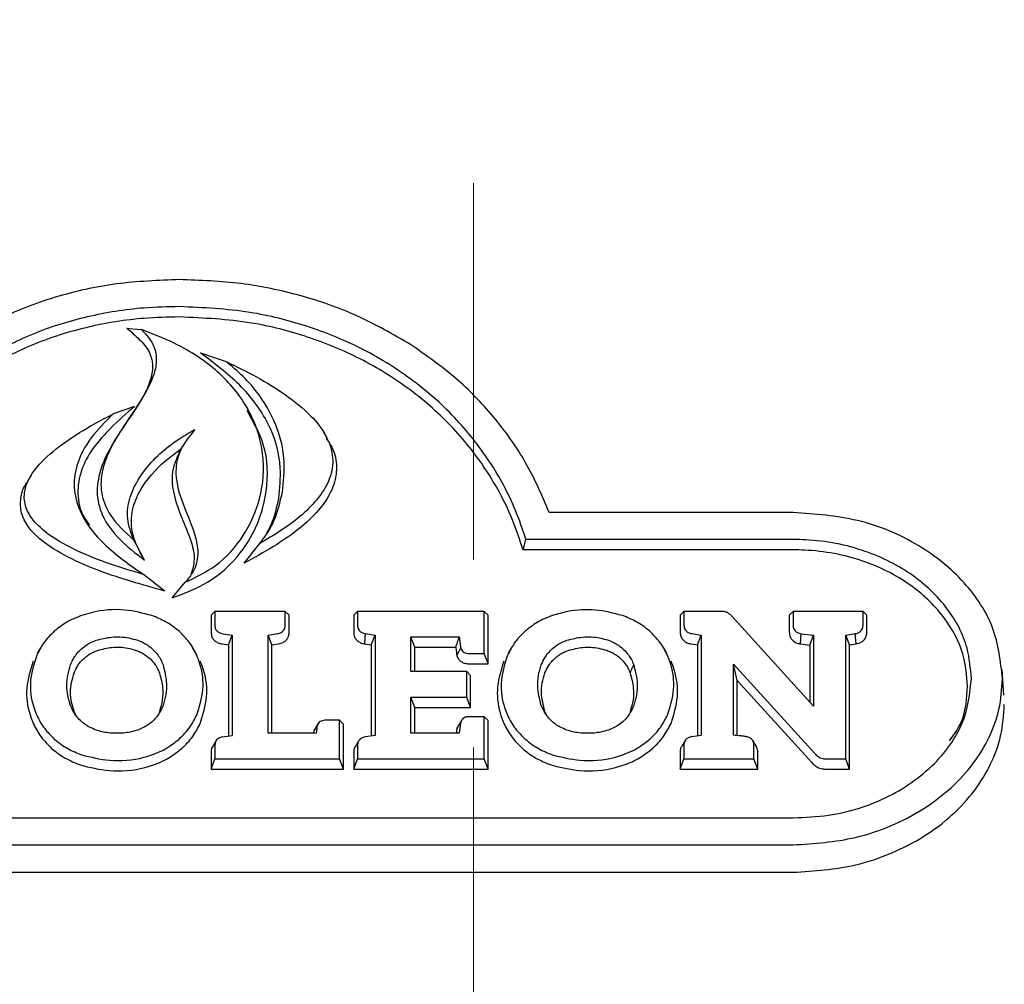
# Model space of a CAD drawing. Header units: inches. Extents: x 31 to 206, y 23 to 145.
# Tile 20 of 64: x 100 to 102, y 53 to 55. Entities that reach past the tile are written whole.
import ezdxf

# ---------------------------------------------------------------- set-up
doc = ezdxf.new("R2010")
doc.units = ezdxf.units.IN
doc.header["$LTSCALE"] = 16
doc.header["$MEASUREMENT"] = 0
doc.linetypes.add('HIDDEN', pattern=[0.075, 0.05, -0.025])
doc.layers.add('FORMAT', color=7, linetype='Continuous')

msp = doc.modelspace()

# ---------------------------------------------------------------- linework, layer by layer
at = {"color": 7, "linetype": 'Continuous', "lineweight": 25}
for p, q in [((100.193, 54.2212), (100.1479, 54.2053)), ((100.4355, 54.2136), (100.4284, 54.2253)), ((100.6026, 54.1545), (100.5955, 54.1662)), ((100.2943, 54.1353), (100.287, 54.1231)), ((101.5936, 53.9955), (101.075, 53.9955)), ((101.5936, 53.9381), (101.0253, 53.9381)), ((101.5936, 53.9161), (101.0191, 53.9161)), ((100.3559, 53.7773), (100.3639, 53.7853)), ((100.3559, 53.7773), (100.3559, 53.7408)), ((100.3639, 53.7853), (100.3639, 53.7558)), ((100.5137, 53.7853), (100.3639, 53.7853)), ((100.5137, 53.7558), (100.5137, 53.7853)), ((100.5217, 53.7773), (100.5137, 53.7853)), ((100.5217, 53.7408), (100.5217, 53.7773)), ((100.6592, 53.7773), (100.6672, 53.7853)), ((100.6592, 53.7773), (100.6592, 53.7408)), ((100.6672, 53.7853), (100.6672, 53.7558)), ((100.9366, 53.7853), (100.6672, 53.7853)), ((100.9366, 53.696), (100.9366, 53.7853)), ((100.9447, 53.7773), (100.9366, 53.7853)), ((100.9447, 53.674), (100.9447, 53.7773)), ((101.3531, 53.7773), (101.3612, 53.7853)), ((101.3531, 53.7773), (101.3531, 53.7408)), ((101.3612, 53.7853), (101.3612, 53.7558)), ((101.4376, 53.7853), (101.3612, 53.7853)), ((101.5852, 53.7773), (101.5932, 53.7853)), ((101.5852, 53.7773), (101.5852, 53.7408)), ((101.5932, 53.7853), (101.5932, 53.7558)), ((101.742, 53.7853), (101.5932, 53.7853)), ((101.742, 53.7558), (101.742, 53.7853)), ((101.75, 53.7773), (101.742, 53.7853)), ((101.75, 53.7408), (101.75, 53.7773)), ((101.6369, 53.5834), (101.4639, 53.7745)), ((100.3811, 53.7379), (100.4008, 53.735)), ((100.3928, 53.7141), (100.4008, 53.735)), ((100.4008, 53.735), (100.4008, 53.5211)), ((100.4771, 53.7349), (100.4971, 53.738)), ((100.4771, 53.526), (100.4771, 53.7349)), ((100.4851, 53.7141), (100.4771, 53.7349)), ((100.6826, 53.7161), (100.684, 53.738)), ((100.684, 53.738), (100.7045, 53.735)), ((100.6964, 53.7141), (100.7045, 53.735)), ((100.7045, 53.735), (100.7045, 53.5215)), ((101.378, 53.738), (101.398, 53.735)), ((101.39, 53.7142), (101.398, 53.735)), ((101.398, 53.735), (101.398, 53.5218)), ((101.6105, 53.7379), (101.6369, 53.7348)), ((101.6289, 53.7137), (101.6369, 53.7348)), ((101.6369, 53.7348), (101.6369, 53.5834)), ((101.7054, 53.735), (101.7255, 53.738)), ((101.7135, 53.7142), (101.7054, 53.735)), ((101.7054, 53.4716), (101.7054, 53.735)), ((101.727, 53.7161), (101.7255, 53.738)), ((100.3796, 53.7161), (100.3928, 53.7141)), ((100.3928, 53.7141), (100.3928, 53.5199)), ((100.4851, 53.7141), (100.4986, 53.7161)), ((100.4851, 53.526), (100.4851, 53.7141)), ((100.6826, 53.7161), (100.6964, 53.7141)), ((100.6964, 53.7141), (100.6964, 53.5203)), ((100.7808, 53.731), (100.8835, 53.731)), ((100.7808, 53.6573), (100.7808, 53.731)), ((100.7888, 53.709), (100.7808, 53.731)), ((101.3765, 53.7161), (101.39, 53.7142)), ((101.39, 53.7142), (101.39, 53.5207)), ((101.6092, 53.7161), (101.6289, 53.7137)), ((101.6289, 53.7137), (101.6289, 53.5923)), ((101.7135, 53.7142), (101.727, 53.7161)), ((101.7135, 53.4496), (101.7135, 53.7142)), ((99.9936, 53.7081), (99.9864, 53.6963)), ((100.3238, 53.6968), (100.3167, 53.7086)), ((100.7888, 53.6573), (100.7888, 53.709)), ((100.7888, 53.709), (100.8763, 53.709)), ((100.9033, 53.696), (100.9366, 53.696)), ((100.9447, 53.674), (100.9366, 53.696)), ((100.9945, 53.7082), (100.9873, 53.6964)), ((101.3248, 53.6965), (101.3176, 53.7083)), ((100.9033, 53.674), (100.9447, 53.674)), ((101.4664, 53.6734), (101.6392, 53.483)), ((101.4664, 53.5221), (101.4664, 53.6734)), ((101.4745, 53.6383), (101.4664, 53.6734)), ((100.8997, 53.6573), (100.7808, 53.6573)), ((100.8997, 53.6029), (100.8997, 53.6573)), ((100.9077, 53.6492), (100.8997, 53.6573)), ((102.0416, 53.6072), (102.0378, 53.662)), ((100.9077, 53.5809), (100.9077, 53.6492)), ((101.4745, 53.5212), (101.4745, 53.6383)), ((101.4745, 53.6383), (101.6329, 53.4638)), ((100.7808, 53.6029), (100.8997, 53.6029)), ((100.7808, 53.526), (100.7808, 53.6029)), ((100.7888, 53.5809), (100.7808, 53.6029)), ((100.9077, 53.5809), (100.8997, 53.6029)), ((100.0688, 53.5637), (100.0647, 53.5722)), ((100.7888, 53.526), (100.7888, 53.5809)), ((100.7888, 53.5809), (100.9077, 53.5809)), ((101.0691, 53.5644), (101.0655, 53.5723)), ((100.5838, 53.5468), (100.5782, 53.5374)), ((100.5847, 53.5483), (100.5846, 53.5481)), ((100.6292, 53.5537), (100.5979, 53.5537)), ((100.6373, 53.5456), (100.6292, 53.5537)), ((100.6292, 53.4716), (100.6292, 53.5537)), ((100.8883, 53.5533), (100.8834, 53.5451)), ((100.8898, 53.5559), (100.8894, 53.5553)), ((100.9366, 53.5611), (100.9033, 53.5611)), ((100.9447, 53.553), (100.9366, 53.5611)), ((100.9366, 53.4716), (100.9366, 53.5611)), ((100.9447, 53.4496), (100.9447, 53.553)), ((100.5795, 53.526), (100.4771, 53.526)), ((100.5735, 53.5276), (100.5733, 53.526)), ((100.6373, 53.4496), (100.6373, 53.5456)), ((100.8834, 53.526), (100.7808, 53.526)), ((100.367, 53.5109), (100.3602, 53.4996)), ((100.3801, 53.5182), (100.4008, 53.5211)), ((100.6703, 53.5109), (100.6635, 53.4997)), ((100.7045, 53.5215), (100.6839, 53.5183)), ((101.3643, 53.5115), (101.3575, 53.5002)), ((101.3777, 53.5189), (101.398, 53.5218)), ((101.5148, 53.4988), (101.5077, 53.5106)), ((100.3559, 53.4857), (100.3559, 53.4496)), ((100.3639, 53.5007), (100.3639, 53.4716)), ((100.6592, 53.4857), (100.6592, 53.4496)), ((100.6672, 53.5007), (100.6672, 53.4716)), ((101.3531, 53.486), (101.3531, 53.4496)), ((101.3612, 53.501), (101.3612, 53.4716)), ((101.5101, 53.4716), (101.5101, 53.501)), ((101.5182, 53.4496), (101.5182, 53.486)), ((100.3559, 53.4496), (100.3639, 53.4716)), ((100.3639, 53.4716), (100.6292, 53.4716)), ((100.6373, 53.4496), (100.6292, 53.4716)), ((100.6592, 53.4496), (100.6672, 53.4716)), ((100.6672, 53.4716), (100.9366, 53.4716)), ((100.9447, 53.4496), (100.9366, 53.4716)), ((101.3531, 53.4496), (101.3612, 53.4716)), ((101.3612, 53.4716), (101.5101, 53.4716)), ((101.5182, 53.4496), (101.5101, 53.4716)), ((101.6663, 53.4716), (101.7054, 53.4716)), ((101.7135, 53.4496), (101.7054, 53.4716)), ((100.3559, 53.4496), (100.6373, 53.4496)), ((100.6592, 53.4496), (100.9447, 53.4496)), ((101.3531, 53.4496), (101.5182, 53.4496)), ((101.6663, 53.4496), (101.7135, 53.4496)), ((98.9833, 53.3462), (101.5936, 53.3462)), ((98.9833, 53.2888), (101.5936, 53.2888)), ((98.9833, 53.2304), (101.5936, 53.2304))]:
    msp.add_line(p, q, dxfattribs=at)
at = {"color": 7, "linetype": 'Continuous', "lineweight": 25, "flags": 128}
for points in [[(100.1771, 54.3875), (100.1891, 54.3863), (100.1985, 54.3854), (100.2079, 54.3845)], [(100.3332, 54.335), (100.3606, 54.3258), (100.3879, 54.3166)], [(99.9726, 54.0737), (99.9691, 54.0678), (99.9655, 54.0619)], [(100.2142, 53.8945), (100.2056, 53.9106), (100.1986, 53.9239), (100.1916, 53.9371)], [(100.4264, 53.8877), (100.4377, 53.9021), (100.4485, 53.9158), (100.4594, 53.9296)], [(101.0191, 53.9161), (101.0222, 53.9271), (101.0253, 53.9381)], [(100.2573, 53.8286), (100.243, 53.8397), (100.2276, 53.8517), (100.2123, 53.8638)], [(100.2734, 53.8142), (100.2846, 53.8276), (100.3009, 53.8471)], [(101.6092, 53.7161), (101.6098, 53.727), (101.6105, 53.7379)], [(100.8787, 53.6912), (100.8826, 53.6994), (100.8866, 53.7075)], [(100.8787, 53.5356), (100.8826, 53.5425), (100.8866, 53.5493)], [(100.5735, 53.5276), (100.5775, 53.5345), (100.5814, 53.5414)]]:
    msp.add_lwpolyline(points, dxfattribs=at)
at = {"color": 7, "linetype": 'Continuous', "lineweight": 25}
for points, knots in [([(100.2885, 54.4909), (100.2437, 54.4891), (100.1541, 54.4856), (100.0229, 54.4564), (99.8996, 54.4083), (99.7902, 54.3432), (99.6979, 54.2643), (99.6254, 54.1788), (99.5691, 54.0885), (99.5438, 54.0265), (99.5311, 53.9955)], [0, 0, 0, 0, 0.131949, 0.263817, 0.39618, 0.528538, 0.652483, 0.776481, 0.888218, 1, 1, 1, 1]), ([(100.78, 54.3528), (100.7432, 54.3741), (100.6696, 54.4167), (100.547, 54.459), (100.4193, 54.4861), (100.3325, 54.4893), (100.2885, 54.4909)], [0, 0, 0, 0, 0.25239, 0.504796, 0.749391, 1, 1, 1, 1]), ([(100.2885, 54.4335), (100.2636, 54.4329), (100.1977, 54.4313), (100.092, 54.4143), (99.9757, 54.3781), (99.8692, 54.3235), (99.7774, 54.2551), (99.7028, 54.176), (99.6307, 54.0727), (99.6, 53.9896), (99.5811, 53.9381)], [0, 0, 0, 0, 0.076066, 0.201161, 0.326181, 0.45155, 0.576943, 0.693674, 0.810471, 1, 1, 1, 1]), ([(101.0253, 53.9381), (101.0184, 53.9588), (100.9992, 54.0161), (100.951, 54.1051), (100.8764, 54.2), (100.783, 54.2816), (100.6766, 54.3472), (100.5605, 54.3941), (100.4311, 54.4269), (100.3389, 54.4311), (100.2885, 54.4335)], [0, 0, 0, 0, 0.0744299, 0.2057459, 0.3370235, 0.4685463, 0.6000599, 0.7249734, 0.8499071, 1, 1, 1, 1]), ([(100.2885, 54.4115), (100.2636, 54.4109), (100.1982, 54.4094), (100.0935, 54.3924), (99.9786, 54.3566), (99.8734, 54.3025), (99.7828, 54.2349), (99.7092, 54.1566), (99.6368, 54.053), (99.6064, 53.9689), (99.5873, 53.9161)], [0, 0, 0, 0, 0.076409, 0.200549, 0.324615, 0.449025, 0.573462, 0.689354, 0.805313, 1, 1, 1, 1]), ([(101.0191, 53.9161), (101.0123, 53.9369), (100.9937, 53.994), (100.9466, 54.0827), (100.8734, 54.1771), (100.7815, 54.2586), (100.6766, 54.3241), (100.562, 54.3712), (100.4327, 54.4047), (100.3399, 54.4091), (100.2885, 54.4115)], [0, 0, 0, 0, 0.0747343, 0.2054422, 0.336111, 0.4670299, 0.5979407, 0.7221065, 0.8462887, 1, 1, 1, 1]), ([(100.1771, 54.3875), (100.186, 54.3798), (100.2037, 54.3645), (100.2251, 54.3397), (100.2335, 54.3095), (100.2275, 54.2721), (100.2055, 54.2296), (100.1642, 54.1703), (100.1246, 54.1093), (100.1099, 54.0406), (100.1224, 53.9861), (100.1601, 53.9363), (100.1955, 53.9089), (100.2142, 53.8945)], [0, 0, 0, 0, 0.058642, 0.116382, 0.163234, 0.220929, 0.315651, 0.411191, 0.593391, 0.686407, 0.780162, 0.883785, 1, 1, 1, 1]), ([(100.2079, 54.3845), (100.216, 54.376), (100.2311, 54.3601), (100.2407, 54.3306), (100.2381, 54.2932), (100.2065, 54.2271), (100.1537, 54.1615), (100.1225, 54.0879), (100.12, 54.0366), (100.1411, 53.983), (100.1727, 53.9543), (100.1916, 53.9371)], [0, 0, 0, 0, 0.06606, 0.123729, 0.181241, 0.290944, 0.551325, 0.66595, 0.761746, 0.857858, 1, 1, 1, 1]), ([(100.3009, 53.8471), (100.3231, 53.8579), (100.3732, 53.8821), (100.4285, 53.9454), (100.4651, 54.0277), (100.4717, 54.122), (100.4405, 54.2173), (100.373, 54.2988), (100.2908, 54.353), (100.2316, 54.3755), (100.2079, 54.3845)], [0, 0, 0, 0, 0.094923, 0.214316, 0.335378, 0.474262, 0.617403, 0.756966, 0.902986, 1, 1, 1, 1]), ([(101.075, 53.9955), (101.0595, 54.0314), (101.0286, 54.1032), (100.9598, 54.199), (100.8779, 54.2843), (100.8129, 54.3298), (100.78, 54.3528)], [0, 0, 0, 0, 0.257235, 0.514536, 0.754383, 1, 1, 1, 1]), ([(100.4998, 54.0255), (100.502, 54.0471), (100.5076, 54.1012), (100.4822, 54.1872), (100.4197, 54.2705), (100.3622, 54.3134), (100.3332, 54.335)], [0, 0, 0, 0, 0.181402, 0.452507, 0.723497, 1, 1, 1, 1]), ([(100.3879, 54.3166), (100.4096, 54.306), (100.4531, 54.2849), (100.5146, 54.2473), (100.5657, 54.2063), (100.6022, 54.1608), (100.618, 54.1139), (100.6101, 54.0647), (100.5739, 54.0087), (100.5187, 53.9646), (100.4742, 53.9384), (100.4594, 53.9296)], [0, 0, 0, 0, 0.122033, 0.244156, 0.368559, 0.461344, 0.555094, 0.637275, 0.735924, 0.911893, 1, 1, 1, 1]), ([(100.5078, 54.0394), (100.51, 54.061), (100.5157, 54.1159), (100.4902, 54.2033), (100.4397, 54.2732), (100.4001, 54.3064), (100.3879, 54.3166)], [0, 0, 0, 0, 0.211185, 0.534593, 0.857585, 1, 1, 1, 1]), ([(100.193, 54.2212), (100.1756, 54.2059), (100.1449, 54.1789), (100.1062, 54.1362), (100.0799, 54.0916), (100.0697, 54.0418), (100.0764, 53.9979), (100.0922, 53.9759), (100.0976, 53.9685)], [0, 0, 0, 0, 0.222758, 0.391482, 0.559399, 0.734281, 0.909623, 1, 1, 1, 1]), ([(100.2123, 53.8638), (100.1887, 53.8708), (100.1416, 53.8849), (100.0731, 53.9118), (100.0163, 53.9422), (99.9786, 53.9754), (99.9602, 54.0064), (99.9571, 54.0362), (99.9679, 54.07), (99.9974, 54.1082), (100.0465, 54.1474), (100.0992, 54.1799), (100.1341, 54.1981), (100.1479, 54.2053)], [0, 0, 0, 0, 0.119939, 0.239964, 0.362231, 0.439706, 0.495974, 0.552676, 0.601899, 0.688549, 0.803937, 0.922468, 1, 1, 1, 1]), ([(100.1479, 54.2053), (100.1314, 54.1889), (100.0983, 54.1562), (100.068, 54.1001), (100.0618, 54.0428), (100.0803, 53.984), (100.1304, 53.9207), (100.1827, 53.8843), (100.2123, 53.8638)], [0, 0, 0, 0, 0.159076, 0.319241, 0.446628, 0.574013, 0.759386, 1, 1, 1, 1]), ([(100.2734, 53.8142), (100.2965, 53.8227), (100.3428, 53.8398), (100.4032, 53.8874), (100.4518, 53.9547), (100.4786, 54.0426), (100.4762, 54.1352), (100.4457, 54.1889), (100.4324, 54.2124)], [0, 0, 0, 0, 0.13555, 0.272352, 0.436307, 0.627332, 0.837096, 1, 1, 1, 1]), ([(100.1916, 53.9371), (100.1859, 53.9521), (100.1747, 53.9817), (100.1824, 54.034), (100.2167, 54.0946), (100.2686, 54.1416), (100.31, 54.1656), (100.3217, 54.1724)], [0, 0, 0, 0, 0.164707, 0.326909, 0.542293, 0.871113, 1, 1, 1, 1]), ([(100.3217, 54.1724), (100.3088, 54.1564), (100.2856, 54.128), (100.2776, 54.0705), (100.2962, 54.0084), (100.3235, 53.9526), (100.3299, 53.9012), (100.3198, 53.8693), (100.3061, 53.8533), (100.3009, 53.8471)], [0, 0, 0, 0, 0.167489, 0.299312, 0.488936, 0.721026, 0.826679, 0.93358, 1, 1, 1, 1]), ([(100.6004, 54.1535), (100.606, 54.1453), (100.62, 54.125), (100.6251, 54.0864), (100.6142, 54.0393), (100.5713, 53.9795), (100.5027, 53.93), (100.4472, 53.8992), (100.4264, 53.8877)], [0, 0, 0, 0, 0.0827936, 0.2061306, 0.3295663, 0.4994024, 0.8113603, 1, 1, 1, 1]), ([(100.2142, 53.8945), (100.2034, 53.9143), (100.185, 53.9479), (100.1861, 54.0011), (100.2084, 54.0539), (100.2463, 54.0972), (100.2799, 54.122), (100.2909, 54.1301)], [0, 0, 0, 0, 0.240139, 0.408199, 0.575342, 0.860101, 1, 1, 1, 1]), ([(100.2882, 54.1228), (100.2827, 54.1107), (100.2706, 54.0843), (100.2742, 54.0378), (100.2903, 53.9901), (100.3117, 53.9425), (100.3238, 53.898), (100.3156, 53.8719), (100.3126, 53.8623)], [0, 0, 0, 0, 0.144243, 0.314887, 0.506505, 0.700351, 0.890769, 1, 1, 1, 1]), ([(100.2573, 53.8286), (100.2336, 53.8352), (100.1662, 53.8541), (100.0777, 53.885), (100.0043, 53.9266), (99.9679, 53.961), (99.9508, 53.9944), (99.9501, 54.0254), (99.9563, 54.0486), (99.9647, 54.0589), (99.9667, 54.0613)], [0, 0, 0, 0, 0.1650962, 0.4704496, 0.6302189, 0.7433169, 0.8232917, 0.9037024, 0.9774806, 1, 1, 1, 1]), ([(100.4594, 53.9296), (100.4661, 53.9384), (100.4795, 53.956), (100.4969, 53.9928), (100.5035, 54.0212), (100.5078, 54.0394)], [0, 0, 0, 0, 0.26661, 0.532908, 1, 1, 1, 1]), ([(100.4698, 53.9424), (100.4749, 53.9517), (100.4894, 53.978), (100.4957, 54.0068), (100.4998, 54.0255)], [0, 0, 0, 0, 0.351058, 1, 1, 1, 1]), ([(102.0385, 53.6422), (102.0343, 53.6788), (102.0259, 53.7522), (101.9603, 53.8513), (101.8613, 53.9315), (101.7341, 53.9855), (101.6398, 53.9922), (101.5936, 53.9955)], [0, 0, 0, 0, 0.189433, 0.378826, 0.57717, 0.79321, 1, 1, 1, 1]), ([(101.9722, 53.6422), (101.9704, 53.664), (101.966, 53.7166), (101.9246, 53.7946), (101.8494, 53.8668), (101.7454, 53.9192), (101.6545, 53.9371), (101.6025, 53.938), (101.5936, 53.9381)], [0, 0, 0, 0, 0.1336063, 0.3226403, 0.5135444, 0.7235447, 0.9528116, 1, 1, 1, 1]), ([(101.9641, 53.6272), (101.9623, 53.649), (101.9579, 53.7009), (101.9165, 53.7773), (101.8425, 53.8474), (101.7404, 53.8983), (101.6519, 53.9152), (101.6016, 53.916), (101.5936, 53.9161)], [0, 0, 0, 0, 0.1367134, 0.3255598, 0.5162039, 0.7265327, 0.9564561, 1, 1, 1, 1]), ([(100.081, 53.7765), (100.0753, 53.7743), (100.0639, 53.77), (100.0436, 53.7596), (100.0308, 53.7495), (100.0226, 53.743)], [0, 0, 0, 0, 0.264801, 0.529634, 1, 1, 1, 1]), ([(100.2301, 53.7765), (100.2112, 53.7813), (100.1691, 53.7921), (100.1168, 53.7878), (100.0876, 53.7786), (100.081, 53.7765)], [0, 0, 0, 0, 0.387551, 0.861364, 1, 1, 1, 1]), ([(100.288, 53.743), (100.2835, 53.7467), (100.2745, 53.7541), (100.2555, 53.7661), (100.24, 53.7724), (100.2301, 53.7765)], [0, 0, 0, 0, 0.266769, 0.533522, 1, 1, 1, 1]), ([(101.0818, 53.7765), (101.0761, 53.7743), (101.0647, 53.77), (101.0444, 53.7596), (101.0316, 53.7495), (101.0235, 53.743)], [0, 0, 0, 0, 0.2651648, 0.5303639, 1, 1, 1, 1]), ([(101.2309, 53.7765), (101.2119, 53.7813), (101.1739, 53.791), (101.1219, 53.7883), (101.0925, 53.7797), (101.0818, 53.7765)], [0, 0, 0, 0, 0.389326, 0.776663, 1, 1, 1, 1]), ([(101.2887, 53.743), (101.2842, 53.7467), (101.2752, 53.7542), (101.2563, 53.7661), (101.2408, 53.7725), (101.2309, 53.7765)], [0, 0, 0, 0, 0.266855, 0.533697, 1, 1, 1, 1]), ([(101.4455, 53.7849), (101.4447, 53.785), (101.443, 53.7851), (101.4403, 53.7853), (101.4385, 53.7853), (101.4376, 53.7853)], [0, 0, 0, 0, 0.310051, 0.654747, 1, 1, 1, 1]), ([(101.4525, 53.7832), (101.4516, 53.7835), (101.4501, 53.7841), (101.4478, 53.7846), (101.4463, 53.7848), (101.4455, 53.7849)], [0, 0, 0, 0, 0.369668, 0.6829227, 1, 1, 1, 1]), ([(101.4585, 53.7796), (101.4578, 53.7801), (101.4566, 53.7811), (101.4545, 53.7823), (101.4531, 53.7829), (101.4525, 53.7832)], [0, 0, 0, 0, 0.366904, 0.682318, 1, 1, 1, 1]), ([(101.4639, 53.7745), (101.4634, 53.775), (101.4623, 53.7761), (101.4605, 53.7778), (101.4592, 53.779), (101.4585, 53.7796)], [0, 0, 0, 0, 0.3036311, 0.6071785, 1, 1, 1, 1]), ([(100.3639, 53.7558), (100.3642, 53.7531), (100.3646, 53.7487), (100.3683, 53.7434), (100.3737, 53.7396), (100.3783, 53.7386), (100.3811, 53.7379)], [0, 0, 0, 0, 0.309994, 0.51246, 0.715078, 1, 1, 1, 1]), ([(100.4971, 53.738), (100.5001, 53.7387), (100.5049, 53.7399), (100.51, 53.7442), (100.5131, 53.7494), (100.5135, 53.7534), (100.5137, 53.7558)], [0, 0, 0, 0, 0.312576, 0.515906, 0.719175, 1, 1, 1, 1]), ([(100.6672, 53.7558), (100.6674, 53.7531), (100.6678, 53.7488), (100.6715, 53.7435), (100.6768, 53.7397), (100.6814, 53.7386), (100.684, 53.738)], [0, 0, 0, 0, 0.311035, 0.515426, 0.720106, 1, 1, 1, 1]), ([(101.3612, 53.7558), (101.3614, 53.7531), (101.3618, 53.7488), (101.3655, 53.7435), (101.3707, 53.7397), (101.3753, 53.7386), (101.378, 53.738)], [0, 0, 0, 0, 0.310554, 0.515213, 0.72014, 1, 1, 1, 1]), ([(101.5932, 53.7558), (101.5935, 53.7531), (101.5939, 53.7488), (101.5976, 53.7435), (101.603, 53.7396), (101.6077, 53.7386), (101.6105, 53.7379)], [0, 0, 0, 0, 0.30783, 0.509113, 0.710609, 1, 1, 1, 1]), ([(101.7255, 53.738), (101.7284, 53.7387), (101.7333, 53.7399), (101.7383, 53.7442), (101.7414, 53.7494), (101.7418, 53.7534), (101.742, 53.7558)], [0, 0, 0, 0, 0.311845, 0.514839, 0.717673, 1, 1, 1, 1]), ([(100.0226, 53.743), (100.0184, 53.739), (100.0101, 53.731), (99.9967, 53.7143), (99.9896, 53.7007), (99.9852, 53.692)], [0, 0, 0, 0, 0.266242, 0.532524, 1, 1, 1, 1]), ([(100.3254, 53.692), (100.323, 53.6969), (100.3182, 53.7069), (100.3065, 53.7246), (100.2952, 53.7358), (100.288, 53.743)], [0, 0, 0, 0, 0.2659591, 0.5319595, 1, 1, 1, 1]), ([(100.3559, 53.7408), (100.3562, 53.7375), (100.3568, 53.7317), (100.3616, 53.7243), (100.3683, 53.7193), (100.3748, 53.717), (100.3786, 53.7163), (100.3796, 53.7161)], [0, 0, 0, 0, 0.278151, 0.492692, 0.707518, 0.922573, 1, 1, 1, 1]), ([(100.4986, 53.7161), (100.5021, 53.717), (100.5085, 53.7186), (100.5158, 53.724), (100.5201, 53.7306), (100.5216, 53.7365), (100.5217, 53.7399), (100.5217, 53.7408)], [0, 0, 0, 0, 0.272996, 0.488635, 0.704437, 0.922583, 1, 1, 1, 1]), ([(100.6592, 53.7408), (100.6595, 53.7375), (100.66, 53.7316), (100.6649, 53.7242), (100.6716, 53.7193), (100.6779, 53.717), (100.6817, 53.7163), (100.6826, 53.7161)], [0, 0, 0, 0, 0.2818622, 0.497824, 0.7140913, 0.9293001, 1, 1, 1, 1]), ([(101.0235, 53.743), (101.0193, 53.739), (101.0109, 53.731), (100.9975, 53.7143), (100.9905, 53.7007), (100.986, 53.6921)], [0, 0, 0, 0, 0.266204, 0.532435, 1, 1, 1, 1]), ([(101.3262, 53.692), (101.3238, 53.6969), (101.3189, 53.7069), (101.3072, 53.7245), (101.2959, 53.7358), (101.2887, 53.743)], [0, 0, 0, 0, 0.265821, 0.531706, 1, 1, 1, 1]), ([(101.3531, 53.7408), (101.3534, 53.7375), (101.354, 53.7316), (101.3589, 53.7242), (101.3656, 53.7192), (101.3719, 53.717), (101.3756, 53.7163), (101.3765, 53.7161)], [0, 0, 0, 0, 0.283152, 0.499286, 0.715687, 0.930669, 1, 1, 1, 1]), ([(101.5852, 53.7408), (101.5855, 53.7375), (101.5861, 53.7317), (101.5909, 53.7243), (101.5976, 53.7193), (101.6041, 53.717), (101.6081, 53.7163), (101.6092, 53.7161)], [0, 0, 0, 0, 0.277484, 0.490301, 0.703388, 0.916913, 1, 1, 1, 1]), ([(101.727, 53.7161), (101.7305, 53.717), (101.7369, 53.7186), (101.7441, 53.724), (101.7485, 53.7306), (101.7499, 53.7365), (101.75, 53.7399), (101.75, 53.7408)], [0, 0, 0, 0, 0.27411, 0.489203, 0.704473, 0.922718, 1, 1, 1, 1]), ([(100.0782, 53.7037), (100.0819, 53.7069), (100.0886, 53.7126), (100.1, 53.7193), (100.1076, 53.7223), (100.1115, 53.7239)], [0, 0, 0, 0, 0.383145, 0.68866, 1, 1, 1, 1]), ([(100.1115, 53.7239), (100.1224, 53.7266), (100.145, 53.7324), (100.1759, 53.7309), (100.1937, 53.7257), (100.1999, 53.7239)], [0, 0, 0, 0, 0.377207, 0.779781, 1, 1, 1, 1]), ([(100.1999, 53.7239), (100.2045, 53.722), (100.2129, 53.7186), (100.2239, 53.7117), (100.2298, 53.7064), (100.2328, 53.7037)], [0, 0, 0, 0, 0.37139, 0.682391, 1, 1, 1, 1]), ([(100.8763, 53.709), (100.8775, 53.7127), (100.8799, 53.72), (100.8823, 53.7273), (100.8835, 53.731)], [0, 0, 0, 0, 0.49999, 1, 1, 1, 1]), ([(100.8835, 53.731), (100.8838, 53.7283), (100.8844, 53.723), (100.8854, 53.7152), (100.8862, 53.7101), (100.8866, 53.7075)], [0, 0, 0, 0, 0.342133, 0.67102, 1, 1, 1, 1]), ([(101.079, 53.7037), (101.0828, 53.7069), (101.0894, 53.7126), (101.1008, 53.7193), (101.1084, 53.7223), (101.1122, 53.7239)], [0, 0, 0, 0, 0.385077, 0.689738, 1, 1, 1, 1]), ([(101.1122, 53.7239), (101.1233, 53.7267), (101.1462, 53.7324), (101.177, 53.7309), (101.1946, 53.7257), (101.2006, 53.7239)], [0, 0, 0, 0, 0.382516, 0.789281, 1, 1, 1, 1]), ([(101.2006, 53.7239), (101.2052, 53.722), (101.2136, 53.7186), (101.2246, 53.7117), (101.2305, 53.7064), (101.2335, 53.7037)], [0, 0, 0, 0, 0.373427, 0.683469, 1, 1, 1, 1]), ([(100.0571, 53.6717), (100.0593, 53.6767), (100.063, 53.685), (100.0704, 53.6957), (100.0756, 53.701), (100.0782, 53.7037)], [0, 0, 0, 0, 0.436344, 0.715907, 1, 1, 1, 1]), ([(100.0842, 53.684), (100.0863, 53.6859), (100.0907, 53.6898), (100.0981, 53.6948), (100.106, 53.6991), (100.1117, 53.7013), (100.1146, 53.7024)], [0, 0, 0, 0, 0.249503, 0.498982, 0.747926, 1, 1, 1, 1]), ([(100.1146, 53.7024), (100.1247, 53.705), (100.1457, 53.7103), (100.1744, 53.709), (100.191, 53.7042), (100.1969, 53.7024)], [0, 0, 0, 0, 0.376645, 0.777625, 1, 1, 1, 1]), ([(100.1969, 53.7024), (100.1997, 53.7013), (100.2054, 53.6991), (100.2159, 53.6934), (100.2225, 53.6878), (100.2268, 53.6841)], [0, 0, 0, 0, 0.252575, 0.5051443, 1, 1, 1, 1]), ([(100.2328, 53.7037), (100.2362, 53.7001), (100.2424, 53.6935), (100.2492, 53.6825), (100.2523, 53.6753), (100.2538, 53.6717)], [0, 0, 0, 0, 0.376483, 0.68586, 1, 1, 1, 1]), ([(100.8763, 53.709), (100.8766, 53.706), (100.8772, 53.7016), (100.8779, 53.6957), (100.8784, 53.6927), (100.8787, 53.6912)], [0, 0, 0, 0, 0.499897, 0.749893, 1, 1, 1, 1]), ([(100.8866, 53.7075), (100.8872, 53.7058), (100.8882, 53.7027), (100.8918, 53.6991), (100.8965, 53.6967), (100.9006, 53.696), (100.903, 53.696), (100.9033, 53.696)], [0, 0, 0, 0, 0.259358, 0.475187, 0.691278, 0.956099, 1, 1, 1, 1]), ([(101.0579, 53.6717), (101.0601, 53.6767), (101.0638, 53.685), (101.0712, 53.6956), (101.0764, 53.701), (101.079, 53.7037)], [0, 0, 0, 0, 0.436294, 0.715931, 1, 1, 1, 1]), ([(101.085, 53.684), (101.0871, 53.6859), (101.0915, 53.6898), (101.0989, 53.6948), (101.1068, 53.6991), (101.1124, 53.7013), (101.1153, 53.7024)], [0, 0, 0, 0, 0.2500015, 0.5000322, 0.7484765, 1, 1, 1, 1]), ([(101.1153, 53.7024), (101.1256, 53.705), (101.1468, 53.7103), (101.1755, 53.709), (101.1918, 53.7041), (101.1975, 53.7025)], [0, 0, 0, 0, 0.381864, 0.787126, 1, 1, 1, 1]), ([(101.1975, 53.7025), (101.2003, 53.7013), (101.206, 53.6991), (101.2139, 53.6948), (101.2212, 53.6899), (101.2254, 53.686), (101.2275, 53.684)], [0, 0, 0, 0, 0.251533, 0.503078, 0.749904, 1, 1, 1, 1]), ([(101.2335, 53.7037), (101.2368, 53.7002), (101.243, 53.6936), (101.2498, 53.6827), (101.2529, 53.6754), (101.2544, 53.6717)], [0, 0, 0, 0, 0.3663827, 0.6805791, 1, 1, 1, 1]), ([(99.9777, 53.6795), (99.9718, 53.6608), (99.9601, 53.6232), (99.9657, 53.5773), (99.9753, 53.5531), (99.9777, 53.5472)], [0, 0, 0, 0, 0.431013, 0.860681, 1, 1, 1, 1]), ([(99.9852, 53.692), (99.9795, 53.674), (99.9683, 53.6378), (99.9737, 53.5936), (99.9829, 53.5704), (99.9852, 53.5647)], [0, 0, 0, 0, 0.431003, 0.860614, 1, 1, 1, 1]), ([(100.0571, 53.5849), (100.0549, 53.5919), (100.0485, 53.613), (100.0484, 53.6431), (100.0549, 53.6644), (100.0571, 53.6717)], [0, 0, 0, 0, 0.247005, 0.744047, 1, 1, 1, 1]), ([(100.0647, 53.6544), (100.067, 53.6597), (100.0706, 53.6676), (100.0776, 53.6773), (100.082, 53.6817), (100.0842, 53.684)], [0, 0, 0, 0, 0.489458, 0.742966, 1, 1, 1, 1]), ([(100.2268, 53.6841), (100.2299, 53.6807), (100.2356, 53.6746), (100.2419, 53.6645), (100.2448, 53.6578), (100.2462, 53.6544)], [0, 0, 0, 0, 0.375806, 0.685525, 1, 1, 1, 1]), ([(100.2538, 53.6717), (100.2571, 53.6583), (100.2622, 53.6373), (100.2607, 53.6078), (100.2561, 53.5926), (100.2538, 53.5849)], [0, 0, 0, 0, 0.46562, 0.729382, 1, 1, 1, 1]), ([(100.3254, 53.5647), (100.331, 53.5825), (100.3423, 53.6181), (100.3372, 53.6623), (100.3279, 53.6858), (100.3254, 53.692)], [0, 0, 0, 0, 0.425337, 0.849174, 1, 1, 1, 1]), ([(100.3329, 53.5472), (100.3388, 53.5657), (100.3505, 53.6028), (100.3451, 53.6487), (100.3354, 53.6731), (100.3329, 53.6795)], [0, 0, 0, 0, 0.425577, 0.849706, 1, 1, 1, 1]), ([(100.8787, 53.6912), (100.8796, 53.6886), (100.8812, 53.6839), (100.8869, 53.6784), (100.8937, 53.675), (100.8995, 53.6741), (100.9027, 53.674), (100.9033, 53.674)], [0, 0, 0, 0, 0.271333, 0.495276, 0.719309, 0.946013, 1, 1, 1, 1]), ([(100.9785, 53.6796), (100.9728, 53.6616), (100.9614, 53.6256), (100.9659, 53.5796), (100.9756, 53.5546), (100.9785, 53.5472)], [0, 0, 0, 0, 0.413504, 0.825243, 1, 1, 1, 1]), ([(100.986, 53.6921), (100.9805, 53.6747), (100.9696, 53.6402), (100.9738, 53.5959), (100.9832, 53.5719), (100.986, 53.5647)], [0, 0, 0, 0, 0.413315, 0.824788, 1, 1, 1, 1]), ([(101.0579, 53.585), (101.0544, 53.5988), (101.0491, 53.6199), (101.051, 53.6494), (101.0555, 53.6642), (101.0579, 53.6717)], [0, 0, 0, 0, 0.478628, 0.735916, 1, 1, 1, 1]), ([(101.0655, 53.6544), (101.0678, 53.6596), (101.0714, 53.6676), (101.0784, 53.6773), (101.0828, 53.6817), (101.085, 53.684)], [0, 0, 0, 0, 0.489657, 0.743134, 1, 1, 1, 1]), ([(101.2275, 53.684), (101.2306, 53.6808), (101.2363, 53.6748), (101.2425, 53.6647), (101.2454, 53.6579), (101.2468, 53.6544)], [0, 0, 0, 0, 0.365508, 0.680141, 1, 1, 1, 1]), ([(101.2468, 53.6544), (101.2476, 53.6562), (101.2491, 53.6596), (101.2517, 53.6653), (101.2534, 53.6694), (101.2544, 53.6717)], [0, 0, 0, 0, 0.300057, 0.6001, 1, 1, 1, 1]), ([(101.2544, 53.6717), (101.2578, 53.6582), (101.2631, 53.6372), (101.2614, 53.6077), (101.2568, 53.5926), (101.2544, 53.5849)], [0, 0, 0, 0, 0.46736, 0.730176, 1, 1, 1, 1]), ([(101.3262, 53.5647), (101.3319, 53.5827), (101.3431, 53.6187), (101.3377, 53.6629), (101.3285, 53.6862), (101.3262, 53.692)], [0, 0, 0, 0, 0.429476, 0.857525, 1, 1, 1, 1]), ([(101.3337, 53.5472), (101.3396, 53.5659), (101.3513, 53.6033), (101.3457, 53.6492), (101.3361, 53.6735), (101.3337, 53.6795)], [0, 0, 0, 0, 0.429559, 0.857745, 1, 1, 1, 1]), ([(100.0647, 53.5722), (100.0627, 53.5789), (100.0565, 53.599), (100.0565, 53.6275), (100.0626, 53.6477), (100.0647, 53.6544)], [0, 0, 0, 0, 0.248783, 0.749321, 1, 1, 1, 1]), ([(100.2462, 53.6544), (100.249, 53.6438), (100.2539, 53.625), (100.2533, 53.5969), (100.2486, 53.5805), (100.2462, 53.5722)], [0, 0, 0, 0, 0.392311, 0.691533, 1, 1, 1, 1]), ([(101.0655, 53.5723), (101.0622, 53.5854), (101.0572, 53.6056), (101.059, 53.6335), (101.0633, 53.6474), (101.0655, 53.6544)], [0, 0, 0, 0, 0.482704, 0.738046, 1, 1, 1, 1]), ([(101.2468, 53.6544), (101.2497, 53.6438), (101.2547, 53.625), (101.254, 53.5969), (101.2492, 53.5805), (101.2468, 53.5722)], [0, 0, 0, 0, 0.391845, 0.691094, 1, 1, 1, 1]), ([(101.5936, 53.2888), (101.6383, 53.2917), (101.7101, 53.2965), (101.8025, 53.3281), (101.8714, 53.3637), (101.9307, 53.409), (101.978, 53.4605), (102.0119, 53.5173), (102.0342, 53.578), (102.037, 53.6204), (102.0385, 53.6422)], [0, 0, 0, 0, 0.199374, 0.320612, 0.441814, 0.557622, 0.673369, 0.780528, 0.887642, 1, 1, 1, 1]), ([(101.5936, 53.3462), (101.6187, 53.3474), (101.6892, 53.3506), (101.8001, 53.3864), (101.9027, 53.4607), (101.9629, 53.5522), (101.9694, 53.6152), (101.9722, 53.6422)], [0, 0, 0, 0, 0.133255, 0.375018, 0.614013, 0.834421, 1, 1, 1, 1]), ([(101.9259, 53.51), (101.9354, 53.5233), (101.9606, 53.5588), (101.9628, 53.6009), (101.9641, 53.6272)], [0, 0, 0, 0, 0.3748088, 1, 1, 1, 1]), ([(100.0782, 53.553), (100.075, 53.5564), (100.0689, 53.5628), (100.062, 53.5737), (100.0587, 53.5812), (100.0571, 53.5849)], [0, 0, 0, 0, 0.3526774, 0.6737872, 1, 1, 1, 1]), ([(100.2538, 53.5849), (100.2516, 53.5799), (100.2479, 53.5716), (100.2405, 53.561), (100.2354, 53.5556), (100.2328, 53.5529)], [0, 0, 0, 0, 0.437294, 0.716584, 1, 1, 1, 1]), ([(101.079, 53.553), (101.0757, 53.5565), (101.0696, 53.563), (101.0627, 53.5739), (101.0595, 53.5813), (101.0579, 53.585)], [0, 0, 0, 0, 0.362017, 0.678516, 1, 1, 1, 1]), ([(101.2544, 53.5849), (101.2522, 53.5799), (101.2486, 53.5716), (101.2413, 53.5609), (101.2361, 53.5556), (101.2335, 53.5529)], [0, 0, 0, 0, 0.437311, 0.716464, 1, 1, 1, 1]), ([(101.5936, 53.2304), (101.6383, 53.2334), (101.7103, 53.2381), (101.8031, 53.2697), (101.8727, 53.3054), (101.9327, 53.3509), (101.9805, 53.4028), (102.015, 53.4601), (102.0379, 53.5216), (102.0408, 53.5649), (102.0423, 53.5872)], [0, 0, 0, 0, 0.197562, 0.318699, 0.439801, 0.555571, 0.671278, 0.778517, 0.885712, 1, 1, 1, 1]), ([(99.9777, 53.5472), (99.9801, 53.5422), (99.985, 53.5323), (99.9971, 53.5139), (100.009, 53.5019), (100.0168, 53.494)], [0, 0, 0, 0, 0.254976, 0.509994, 1, 1, 1, 1]), ([(99.9852, 53.5647), (99.9876, 53.5597), (99.9925, 53.5498), (100.0042, 53.5322), (100.0154, 53.521), (100.0226, 53.5139)], [0, 0, 0, 0, 0.266748, 0.533518, 1, 1, 1, 1]), ([(100.1115, 53.533), (100.1067, 53.5349), (100.0982, 53.5384), (100.0871, 53.5453), (100.0812, 53.5504), (100.0782, 53.553)], [0, 0, 0, 0, 0.386016, 0.690075, 1, 1, 1, 1]), ([(100.2328, 53.5529), (100.2295, 53.55), (100.2232, 53.5444), (100.212, 53.5378), (100.204, 53.5346), (100.1999, 53.533)], [0, 0, 0, 0, 0.345407, 0.669066, 1, 1, 1, 1]), ([(100.288, 53.5139), (100.2922, 53.5179), (100.3006, 53.5258), (100.314, 53.5425), (100.321, 53.5561), (100.3254, 53.5647)], [0, 0, 0, 0, 0.266777, 0.533543, 1, 1, 1, 1]), ([(100.2938, 53.494), (100.298, 53.498), (100.3064, 53.506), (100.3206, 53.5233), (100.328, 53.5377), (100.3329, 53.5472)], [0, 0, 0, 0, 0.255064, 0.510107, 1, 1, 1, 1]), ([(100.5979, 53.5537), (100.5958, 53.5536), (100.5922, 53.5533), (100.5874, 53.5511), (100.5838, 53.5476), (100.5821, 53.5441), (100.5816, 53.5418), (100.5814, 53.5414)], [0, 0, 0, 0, 0.255422, 0.458318, 0.661389, 0.926977, 1, 1, 1, 1]), ([(100.8866, 53.5493), (100.8862, 53.5469), (100.8854, 53.5418), (100.8844, 53.534), (100.8838, 53.5287), (100.8834, 53.526)], [0, 0, 0, 0, 0.314762, 0.657363, 1, 1, 1, 1]), ([(100.9033, 53.5611), (100.9009, 53.5609), (100.8968, 53.5606), (100.8918, 53.5581), (100.8882, 53.5544), (100.8872, 53.5512), (100.8866, 53.5493)], [0, 0, 0, 0, 0.311211, 0.516325, 0.721669, 1, 1, 1, 1]), ([(100.9785, 53.5472), (100.9809, 53.5422), (100.9858, 53.5323), (100.9979, 53.5138), (101.0099, 53.5019), (101.0177, 53.494)], [0, 0, 0, 0, 0.2549492, 0.5099128, 1, 1, 1, 1]), ([(100.986, 53.5647), (100.9884, 53.5597), (100.9933, 53.5498), (101.005, 53.5322), (101.0163, 53.521), (101.0235, 53.5139)], [0, 0, 0, 0, 0.266625, 0.533265, 1, 1, 1, 1]), ([(101.1122, 53.533), (101.1075, 53.5349), (101.099, 53.5383), (101.0879, 53.5452), (101.082, 53.5504), (101.079, 53.553)], [0, 0, 0, 0, 0.384256, 0.689025, 1, 1, 1, 1]), ([(101.2335, 53.5529), (101.2303, 53.55), (101.224, 53.5444), (101.2128, 53.5378), (101.2047, 53.5346), (101.2006, 53.533)], [0, 0, 0, 0, 0.341651, 0.667093, 1, 1, 1, 1]), ([(101.2889, 53.5139), (101.2931, 53.5179), (101.3014, 53.5259), (101.3148, 53.5425), (101.3218, 53.5561), (101.3262, 53.5647)], [0, 0, 0, 0, 0.266941, 0.53387, 1, 1, 1, 1]), ([(101.2947, 53.494), (101.2988, 53.498), (101.3072, 53.506), (101.3214, 53.5233), (101.3288, 53.5377), (101.3337, 53.5472)], [0, 0, 0, 0, 0.255196, 0.510384, 1, 1, 1, 1]), ([(100.1557, 53.526), (100.1495, 53.5262), (100.1389, 53.5265), (100.124, 53.5291), (100.1157, 53.5317), (100.1115, 53.533)], [0, 0, 0, 0, 0.413227, 0.70445, 1, 1, 1, 1]), ([(100.1999, 53.533), (100.1946, 53.5314), (100.1849, 53.5284), (100.1699, 53.5264), (100.1605, 53.5261), (100.1557, 53.526)], [0, 0, 0, 0, 0.374615, 0.685281, 1, 1, 1, 1]), ([(100.5784, 53.5373), (100.578, 53.5369), (100.5759, 53.535), (100.5745, 53.5314), (100.5737, 53.5284), (100.5735, 53.5276)], [0, 0, 0, 0, 0.131448, 0.751426, 1, 1, 1, 1]), ([(100.5814, 53.5414), (100.5812, 53.5398), (100.5807, 53.5366), (100.5801, 53.5315), (100.5797, 53.528), (100.5795, 53.526)], [0, 0, 0, 0, 0.307638, 0.615232, 1, 1, 1, 1]), ([(100.8787, 53.5356), (100.8784, 53.5342), (100.8779, 53.531), (100.8774, 53.5277), (100.8772, 53.526)], [0, 0, 0, 0, 0.457693, 1, 1, 1, 1]), ([(100.8836, 53.545), (100.8831, 53.5444), (100.8808, 53.5423), (100.8795, 53.5389), (100.8788, 53.5362), (100.8787, 53.5356)], [0, 0, 0, 0, 0.197344, 0.829161, 1, 1, 1, 1]), ([(101.1564, 53.526), (101.1502, 53.5262), (101.1396, 53.5265), (101.1247, 53.5291), (101.1164, 53.5317), (101.1122, 53.533)], [0, 0, 0, 0, 0.413531, 0.704566, 1, 1, 1, 1]), ([(101.2006, 53.533), (101.1953, 53.5314), (101.1856, 53.5284), (101.1707, 53.5264), (101.1612, 53.5261), (101.1564, 53.526)], [0, 0, 0, 0, 0.368474, 0.682127, 1, 1, 1, 1]), ([(100.0226, 53.5139), (100.0271, 53.5102), (100.0361, 53.5027), (100.0552, 53.4906), (100.0709, 53.4842), (100.081, 53.4801)], [0, 0, 0, 0, 0.264308, 0.5286262, 1, 1, 1, 1]), ([(100.2301, 53.4801), (100.2358, 53.4823), (100.2472, 53.4868), (100.2673, 53.4973), (100.28, 53.5074), (100.288, 53.5139)], [0, 0, 0, 0, 0.2658746, 0.5318353, 1, 1, 1, 1]), ([(100.3801, 53.5182), (100.3772, 53.5174), (100.3724, 53.5162), (100.3674, 53.512), (100.3644, 53.5069), (100.3641, 53.5029), (100.3639, 53.5007)], [0, 0, 0, 0, 0.313982, 0.518349, 0.722618, 1, 1, 1, 1]), ([(100.6839, 53.5183), (100.6809, 53.5176), (100.6761, 53.5164), (100.6709, 53.5122), (100.6677, 53.5071), (100.6674, 53.503), (100.6672, 53.5007)], [0, 0, 0, 0, 0.31185, 0.515027, 0.718252, 1, 1, 1, 1]), ([(101.0235, 53.5139), (101.028, 53.5102), (101.037, 53.5027), (101.056, 53.4906), (101.0717, 53.4842), (101.0818, 53.4801)], [0, 0, 0, 0, 0.26467, 0.529345, 1, 1, 1, 1]), ([(101.2309, 53.4802), (101.2366, 53.4824), (101.2479, 53.4868), (101.2681, 53.4973), (101.2808, 53.5074), (101.2889, 53.5139)], [0, 0, 0, 0, 0.265688, 0.53142, 1, 1, 1, 1]), ([(101.3777, 53.5189), (101.3752, 53.5183), (101.3708, 53.5173), (101.3656, 53.5136), (101.3622, 53.5087), (101.3612, 53.5043), (101.3612, 53.5016), (101.3612, 53.501)], [0, 0, 0, 0, 0.262359, 0.468378, 0.674697, 0.936034, 1, 1, 1, 1]), ([(101.4946, 53.5186), (101.4939, 53.5188), (101.4925, 53.5191), (101.4883, 53.5196), (101.4796, 53.5206), (101.4716, 53.5215), (101.4664, 53.5221)], [0, 0, 0, 0, 0.075174, 0.149308, 0.445872, 1, 1, 1, 1]), ([(101.5101, 53.501), (101.5099, 53.5036), (101.5095, 53.5079), (101.5061, 53.5133), (101.5015, 53.5167), (101.4974, 53.5181), (101.495, 53.5185), (101.4946, 53.5186)], [0, 0, 0, 0, 0.315424, 0.529096, 0.74342, 0.948145, 1, 1, 1, 1]), ([(100.0168, 53.494), (100.0213, 53.4903), (100.0303, 53.4828), (100.0502, 53.4701), (100.0669, 53.4632), (100.078, 53.4587)], [0, 0, 0, 0, 0.252447, 0.504887, 1, 1, 1, 1]), ([(100.2332, 53.4587), (100.2389, 53.4609), (100.2502, 53.4653), (100.2714, 53.4762), (100.2849, 53.487), (100.2938, 53.494)], [0, 0, 0, 0, 0.2539948, 0.5080481, 1, 1, 1, 1]), ([(100.3604, 53.4995), (100.3595, 53.4981), (100.3569, 53.4947), (100.356, 53.4897), (100.3559, 53.4864), (100.3559, 53.4857)], [0, 0, 0, 0, 0.325353, 0.838216, 1, 1, 1, 1]), ([(100.6638, 53.4995), (100.6628, 53.4982), (100.6603, 53.4949), (100.6593, 53.4899), (100.6592, 53.4865), (100.6592, 53.4857)], [0, 0, 0, 0, 0.3095651, 0.8208398, 1, 1, 1, 1]), ([(101.0177, 53.494), (101.0222, 53.4903), (101.0312, 53.4828), (101.051, 53.47), (101.0677, 53.4632), (101.0787, 53.4587)], [0, 0, 0, 0, 0.252813, 0.505616, 1, 1, 1, 1]), ([(101.234, 53.4587), (101.2396, 53.4609), (101.251, 53.4653), (101.2722, 53.4762), (101.2857, 53.487), (101.2947, 53.494)], [0, 0, 0, 0, 0.253811, 0.507621, 1, 1, 1, 1]), ([(101.3578, 53.5), (101.3571, 53.4992), (101.3546, 53.4964), (101.3534, 53.4914), (101.3532, 53.4875), (101.3531, 53.486)], [0, 0, 0, 0, 0.207362, 0.708493, 1, 1, 1, 1]), ([(101.5182, 53.486), (101.518, 53.4895), (101.5178, 53.494), (101.5151, 53.4978), (101.5145, 53.4987)], [0, 0, 0, 0, 0.767303, 1, 1, 1, 1]), ([(101.6392, 53.483), (101.6403, 53.4819), (101.6425, 53.4796), (101.6464, 53.4765), (101.6495, 53.4749), (101.6511, 53.4741)], [0, 0, 0, 0, 0.324359, 0.657866, 1, 1, 1, 1]), ([(100.081, 53.4801), (100.1004, 53.4754), (100.1435, 53.4648), (100.1959, 53.4691), (100.2245, 53.4783), (100.2301, 53.4801)], [0, 0, 0, 0, 0.3968231, 0.8814732, 1, 1, 1, 1]), ([(101.0818, 53.4801), (101.101, 53.4754), (101.144, 53.4648), (101.1964, 53.4691), (101.2252, 53.4783), (101.2309, 53.4802)], [0, 0, 0, 0, 0.393609, 0.879294, 1, 1, 1, 1]), ([(101.6329, 53.4638), (101.6339, 53.4626), (101.6361, 53.4603), (101.6408, 53.4564), (101.6448, 53.4543), (101.6474, 53.4529)], [0, 0, 0, 0, 0.265302, 0.530645, 1, 1, 1, 1]), ([(101.6511, 53.4741), (101.6527, 53.4735), (101.656, 53.4724), (101.6612, 53.4717), (101.6646, 53.4716), (101.6663, 53.4716)], [0, 0, 0, 0, 0.342953, 0.668804, 1, 1, 1, 1]), ([(100.078, 53.4587), (100.0982, 53.4537), (100.1429, 53.4427), (100.1974, 53.4472), (100.2272, 53.4568), (100.2332, 53.4587)], [0, 0, 0, 0, 0.39679, 0.879159, 1, 1, 1, 1]), ([(101.0787, 53.4587), (101.0988, 53.4537), (101.1434, 53.4427), (101.1979, 53.4472), (101.2279, 53.4568), (101.234, 53.4587)], [0, 0, 0, 0, 0.393549, 0.876936, 1, 1, 1, 1]), ([(101.6474, 53.4529), (101.6491, 53.4523), (101.6523, 53.451), (101.6587, 53.4498), (101.6634, 53.4497), (101.6663, 53.4496)], [0, 0, 0, 0, 0.275504, 0.550618, 1, 1, 1, 1])]:
    msp.add_open_spline(points, degree=3, knots=knots, dxfattribs=at)
at = {"layer": 'FORMAT', "linetype": 'HIDDEN', "lineweight": 18}
msp.add_line((100.9135, 46.6959), (100.9135, 56.9459), dxfattribs=at)

doc.saveas('drawing.dxf')
